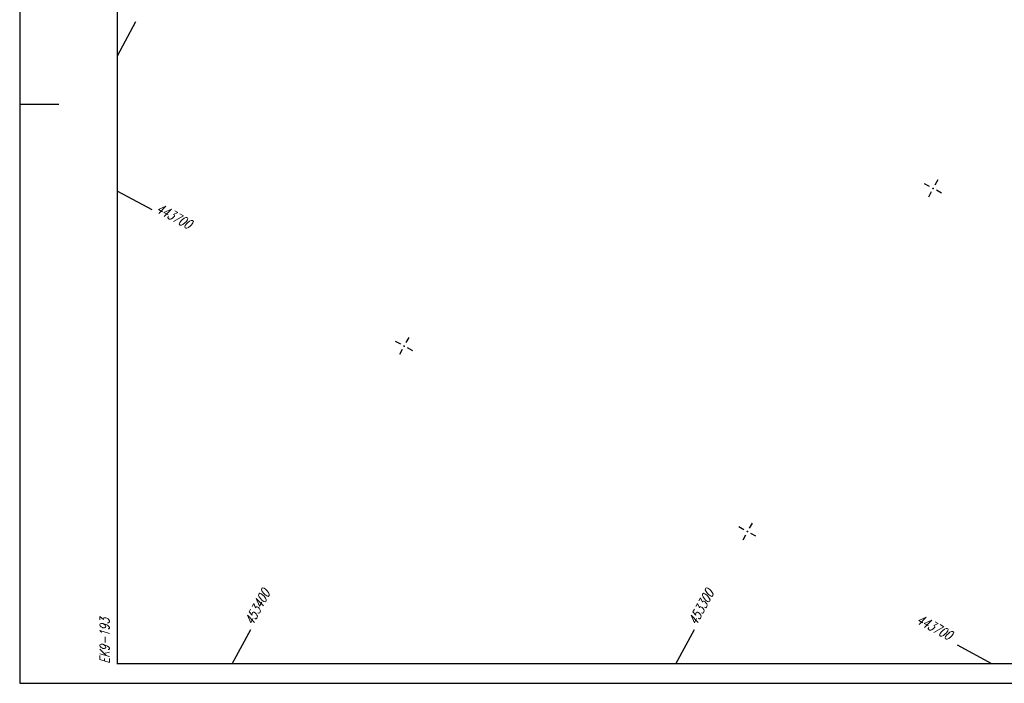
# Model space of a CAD drawing. Extents: x 0 to 1135, y 0 to 420.
# Tile 1 of 35: x 0 to 252, y 0 to 170. Entities that reach past the tile are written whole.
import ezdxf

# ---------------------------------------------------------------- set-up
doc = ezdxf.new("R2010")
doc.units = 0
doc.header["$LTSCALE"] = 2
doc.header["$MEASUREMENT"] = 0
doc.linetypes.add('AUSGEZOGEN', pattern=[0])
doc.layers.get('0').update_dxf_attribs({"linetype": 'AUSGEZOGEN'})
doc.layers.add('NETZ', color=250, linetype='CONTINUOUS')
doc.layers.add('RAHMEN', color=250, linetype='AUSGEZOGEN')
doc.styles.add('ROMANS', font='romans.shx', dxfattribs={"width": 0.8})

# ---------------------------------------------------------------- blocks, each defined once
blk = doc.blocks.new('IKR')
at = {"color": 0}
for p, q in [((-2.5, 0), (-1, 0)), ((0, 1), (0, 2.5)), ((1, 0), (2.5, 0)), ((0, -2.5), (0, -1))]:
    blk.add_line(p, q, dxfattribs=at)
blk.add_circle((0, 0), 0.05, dxfattribs=at)
blk.add_point((0, 0), dxfattribs=at)

msp = doc.modelspace()

# ---------------------------------------------------------------- linework, layer by layer
at = {"layer": 'NETZ'}
for p, q in [((25.02, 160.82), (29.78, 169.62)), ((54.45, 5.02), (59.21, 13.82)), ((168.14, 5.02), (172.89, 13.82)), ((249.08, 5.02), (240.28, 9.78))]:
    msp.add_line(p, q, dxfattribs=at)
at = {"layer": 'RAHMEN'}
for p, q in [((0, 420), (0, 0)), ((0, 148.5), (10, 148.5)), ((25.02, 126.19), (33.82, 121.43)), ((0, 0), (950, 0))]:
    msp.add_line(p, q, dxfattribs=at)
at = {"layer": 'RAHMEN', "const_width": 0.35}
msp.add_lwpolyline([(25, 5), (1130, 5), (1130, 415), (25, 415), (25, 5)], dxfattribs=at)

# ---------------------------------------------------------------- block references
at = {"layer": 'NETZ', "rotation": 151.5965}
for p in [(234.02, 126.85), (98.49, 86.45), (186.45, 38.89)]:
    msp.add_blockref('IKR', p, dxfattribs=at)

# ---------------------------------------------------------------- texts
at = {"layer": 'NETZ', "style": 'ROMANS', "oblique": 16.6, "width": 0.75}
for s, rotation, p in [('443700', 331.5965, (34.7, 120.95)), ('453400', 61.5965, (59.68, 14.7)), ('453300', 61.5965, (173.37, 14.7)), ('443700', 331.5965, (229.51, 15.6))]:
    msp.add_text(s, height=2.5, rotation=rotation, dxfattribs=at).set_placement(p)
at = {"layer": 'RAHMEN', "style": 'ROMANS', "oblique": 16.6, "width": 0.75}
msp.add_text('EK9-193', height=2.5, rotation=90, dxfattribs=at).set_placement((23, 5))

doc.saveas('drawing.dxf')
